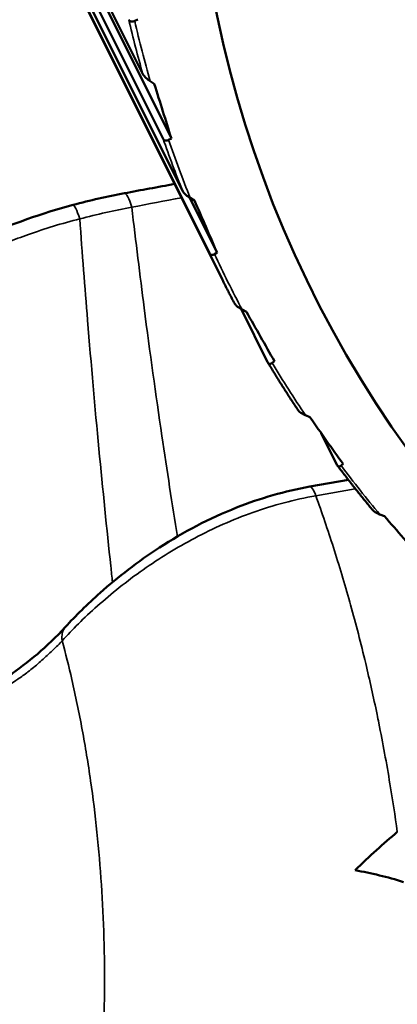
# Model space of a CAD drawing. Header units: millimetres. Extents: x 0 to 2239, y -60 to 841.
# Tile 99 of 165: x 1046.61 to 1047.92, y 199.13 to 202.54. Entities that reach past the tile are written whole.
import ezdxf

# ---------------------------------------------------------------- set-up
doc = ezdxf.new("R2010")
doc.units = ezdxf.units.MM
doc.layers.add('Sichtbar (ISO)', color=7, linetype='Continuous', lineweight=50)
doc.layers.add('Sichtbar schmal (ISO)', color=7, linetype='Continuous', lineweight=35)

msp = doc.modelspace()

# ---------------------------------------------------------------- linework, layer by layer
at = {"layer": 'Sichtbar (ISO)'}
for p, q in [((1044.7366, 206.9657), (1047.0373, 202.3533)), ((1047.1076, 202.1294), (1044.8069, 206.7417)), ((1047.1362, 202.1305), (1044.823, 206.768)), ((1044.878, 206.551), (1047.1754, 201.9475)), ((1047.2684, 201.7328), (1044.9711, 206.3362)), ((1047.3134, 201.6397), (1045.0182, 206.2387)), ((1047.009, 202.5377), (1047.0193, 202.5424)), ((1047.0769, 202.3192), (1047.0629, 202.3286)), ((1047.1267, 202.1254), (1047.1362, 202.1305)), ((1047.2947, 201.7347), (1047.1994, 201.9255)), ((1047.2162, 201.9156), (1047.2017, 201.9241)), ((1047.2862, 201.7293), (1047.2947, 201.7347)), ((1047.4699, 201.3551), (1047.3781, 201.539)), ((1047.3966, 201.5295), (1047.3817, 201.5371)), ((1047.4861, 201.352), (1047.4936, 201.3576)), ((1047.6169, 201.1636), (1047.6016, 201.1703)), ((1047.7105, 200.999), (1047.656, 201.1084)), ((1047.7253, 200.9961), (1047.7318, 201.0019)), ((1047.6167, 200.9229), (1047.7503, 200.9466)), ((1047.8754, 200.8203), (1047.8599, 200.8261))]:
    msp.add_line(p, q, dxfattribs=at)
for centre, major_axis, ratio, start_param, end_param in [((1053.2896, 204.3472), (-5.711, -2.6505), 0.788675, 2.822009, 6.594584), ((1045.3399, 205.7667), (-2.2866, 6.0017), 0.076886, 4.032597, 4.071524), ((1045.4913, 205.3601), (-2.6735, 5.8397), 0.026176, 4.030672, 4.069599), ((1045.6843, 204.9719), (-3.0484, 5.653), 0.024619, 2.212193, 2.25112), ((1045.9174, 204.6049), (-3.4116, 5.4416), 0.075152, 2.20748, 2.246408), ((1046.1891, 204.2615), (-3.7632, 5.2046), 0.125077, 2.19942, 2.238347), ((1047.884, 198.4724), (-1.0464, 0.8354), 0.744021, 5.200809, 5.338906)]:
    msp.add_ellipse(centre, major_axis=major_axis, ratio=ratio, start_param=start_param, end_param=end_param, dxfattribs=at)
for points, knots in [([(1046.9886, 202.5422), (1046.9901, 202.5393), (1046.9925, 202.537), (1046.9983, 202.5349), (1047.0027, 202.5353), (1047.0074, 202.5371), (1047.0082, 202.5374), (1047.009, 202.5377)], [-0.071182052, -0.071182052, -0.071182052, -0.071182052, -0.068033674, -0.068033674, -0.064108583, -0.064108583, -0.063368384, -0.063368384, -0.063368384, -0.063368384]), ([(1047.0629, 202.3286), (1047.0618, 202.3294), (1047.0608, 202.3301), (1047.0545, 202.3345), (1047.0487, 202.3393), (1047.0416, 202.3466), (1047.0388, 202.3503), (1047.0373, 202.3533)], [-0.007986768, -0.007986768, -0.007986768, -0.007986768, -0.00724657, -0.00724657, -0.003321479, -0.003321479, -0.000173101, -0.000173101, -0.000173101, -0.000173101]), ([(1047.1076, 202.1294), (1047.1091, 202.1264), (1047.1115, 202.1242), (1047.1169, 202.1223), (1047.121, 202.1228), (1047.1253, 202.1247), (1047.126, 202.1251), (1047.1267, 202.1254)], [-0.071182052, -0.071182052, -0.071182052, -0.071182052, -0.068033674, -0.068033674, -0.064108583, -0.064108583, -0.063368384, -0.063368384, -0.063368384, -0.063368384]), ([(1047.2017, 201.9241), (1047.2006, 201.9248), (1047.1995, 201.9254), (1047.193, 201.9295), (1047.1871, 201.9339), (1047.1798, 201.9409), (1047.1769, 201.9445), (1047.1754, 201.9475)], [-0.007986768, -0.007986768, -0.007986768, -0.007986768, -0.00724657, -0.00724657, -0.003321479, -0.003321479, -0.000173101, -0.000173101, -0.000173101, -0.000173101]), ([(1046.155, 201.6236), (1046.2555, 201.6812), (1046.3648, 201.7388), (1046.5801, 201.8327), (1046.6874, 201.8711), (1046.7954, 201.9)], [0, 0, 0, 0, 0.0739056, 0.0739056, 0.1413549, 0.1413549, 0.1413549, 0.1413549]), ([(1047.2684, 201.7328), (1047.2699, 201.7299), (1047.2722, 201.7277), (1047.2772, 201.7259), (1047.281, 201.7265), (1047.2849, 201.7285), (1047.2855, 201.7289), (1047.2862, 201.7293)], [-0.071182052, -0.071182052, -0.071182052, -0.071182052, -0.068033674, -0.068033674, -0.064108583, -0.064108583, -0.063368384, -0.063368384, -0.063368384, -0.063368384]), ([(1047.3134, 201.6397), (1047.3161, 201.6343), (1047.3189, 201.6288), (1047.3243, 201.618), (1047.3271, 201.6126), (1047.3326, 201.6018), (1047.3353, 201.5964), (1047.3409, 201.5856), (1047.3437, 201.5803), (1047.3493, 201.5695), (1047.3521, 201.5641), (1047.3549, 201.5588)], [0.37327254, 0.37327254, 0.37327254, 0.37327254, 0.37677032, 0.37677032, 0.3802681, 0.3802681, 0.38376587, 0.38376587, 0.38726365, 0.38726365, 0.39076142, 0.39076142, 0.39076142, 0.39076142]), ([(1047.3817, 201.5371), (1047.3806, 201.5377), (1047.3794, 201.5383), (1047.3728, 201.542), (1047.3666, 201.546), (1047.3593, 201.5525), (1047.3565, 201.5559), (1047.3549, 201.5588)], [-0.007986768, -0.007986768, -0.007986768, -0.007986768, -0.00724657, -0.00724657, -0.003321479, -0.003321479, -0.00030631, -0.00030631, -0.00030631, -0.00030631]), ([(1047.4699, 201.3551), (1047.4713, 201.3522), (1047.4735, 201.3501), (1047.4782, 201.3483), (1047.4816, 201.3491), (1047.485, 201.3512), (1047.4856, 201.3516), (1047.4861, 201.352)], [-0.071182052, -0.071182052, -0.071182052, -0.071182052, -0.068033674, -0.068033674, -0.064108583, -0.064108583, -0.063368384, -0.063368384, -0.063368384, -0.063368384]), ([(1047.4706, 201.3538), (1047.4773, 201.3427), (1047.4841, 201.3316), (1047.4977, 201.3094), (1047.5046, 201.2983), (1047.5185, 201.2762), (1047.5255, 201.2652), (1047.5395, 201.2433), (1047.5466, 201.2323), (1047.5609, 201.2105), (1047.5681, 201.1996), (1047.5754, 201.1888)], [0.43596563, 0.43596563, 0.43596563, 0.43596563, 0.4434637, 0.4434637, 0.45096176, 0.45096176, 0.45845982, 0.45845982, 0.46595789, 0.46595789, 0.47345595, 0.47345595, 0.47345595, 0.47345595]), ([(1047.6016, 201.1703), (1047.6004, 201.1708), (1047.5993, 201.1713), (1047.5924, 201.1746), (1047.5862, 201.1783), (1047.5794, 201.1839), (1047.5771, 201.1864), (1047.5754, 201.1888)], [-0.007986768, -0.007986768, -0.007986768, -0.007986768, -0.00724657, -0.00724657, -0.003321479, -0.003321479, -0.000915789, -0.000915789, -0.000915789, -0.000915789]), ([(1047.7105, 200.999), (1047.712, 200.9961), (1047.7141, 200.994), (1047.7183, 200.9923), (1047.7214, 200.9931), (1047.7243, 200.9953), (1047.7248, 200.9957), (1047.7253, 200.9961)], [-0.071182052, -0.071182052, -0.071182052, -0.071182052, -0.068033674, -0.068033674, -0.064108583, -0.064108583, -0.063368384, -0.063368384, -0.063368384, -0.063368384]), ([(1047.7122, 200.9963), (1047.7201, 200.9858), (1047.728, 200.9754), (1047.7441, 200.9545), (1047.7521, 200.9441), (1047.7683, 200.9234), (1047.7765, 200.9131), (1047.7929, 200.8926), (1047.8012, 200.8823), (1047.8178, 200.8619), (1047.8262, 200.8517), (1047.8346, 200.8415)], [0.51860235, 0.51860235, 0.51860235, 0.51860235, 0.52611763, 0.52611763, 0.53363292, 0.53363292, 0.5411482, 0.5411482, 0.54866348, 0.54866348, 0.55617876, 0.55617876, 0.55617876, 0.55617876]), ([(1046.7687, 200.4365), (1046.8038, 200.4747), (1046.8446, 200.5152), (1046.9504, 200.6091), (1047.0201, 200.6632), (1047.1776, 200.7652), (1047.2683, 200.8131), (1047.4445, 200.8828), (1047.5308, 200.9077), (1047.6167, 200.9229)], [0, 0, 0, 0, 0.0403032, 0.0403032, 0.0951197, 0.0951197, 0.1555721, 0.1555721, 0.2088154, 0.2088154, 0.2088154, 0.2088154]), ([(1047.8599, 200.8261), (1047.8587, 200.8265), (1047.8575, 200.827), (1047.8506, 200.8298), (1047.8442, 200.8332), (1047.838, 200.838), (1047.8362, 200.8398), (1047.8347, 200.8416)], [-0.007986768, -0.007986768, -0.007986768, -0.007986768, -0.00724657, -0.00724657, -0.003321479, -0.003321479, -0.00149832, -0.00149832, -0.00149832, -0.00149832]), ([(1046.3182, 200.1516), (1046.3934, 200.1649), (1046.4814, 200.2067), (1046.6385, 200.3121), (1046.705, 200.3673), (1046.7679, 200.4356)], [0, 0, 0, 0, 0.1012322, 0.1012322, 0.1777193, 0.1777193, 0.1777193, 0.1777193]), ([(1047.9201, 199.7255), (1047.8958, 199.7053), (1047.8717, 199.6843), (1047.823, 199.6401), (1047.7984, 199.6168), (1047.774, 199.5929)], [-0.04309185, -0.04309185, -0.04309185, -0.04309185, -0.0219522, -0.0219522, -0.00000133, -0.00000133, -0.00000133, -0.00000133])]:
    msp.add_open_spline(points, degree=3, knots=knots, dxfattribs=at)
for points in [[(1046.9731, 201.9403), (1047.0312, 201.9512), (1047.0892, 201.9619), (1047.1473, 201.9726)], [(1046.7954, 201.9), (1046.8543, 201.9157), (1046.9137, 201.9292), (1046.9731, 201.9403)]]:
    msp.add_open_spline(points, degree=3, dxfattribs=at)
at = {"layer": 'Sichtbar schmal (ISO)'}
for p, q in [((1047.7744, 200.9158), (1047.6373, 200.8915)), ((1046.7758, 200.3169), (1046.7758, 200.3169))]:
    msp.add_line(p, q, dxfattribs=at)
for centre, major_axis, ratio, start_param, end_param in [((1053.2156, 204.5067), (-5.9525, -2.7625), 0.788675, 6.12026, 6.15772), ((1053.2245, 204.4874), (-5.9392, -2.7564), 0.788675, 6.118211, 6.159768), ((1053.2156, 204.5067), (-5.9525, -2.7625), 0.788675, 6.202933, 6.240393), ((1053.2245, 204.4874), (-5.9392, -2.7564), 0.788675, 6.200885, 6.242442), ((1046.9915, 201.842), (-0.0184, 0.0983), 0.187053, 5.208807, 6.283184), ((1046.8212, 201.8034), (-0.0258, 0.0966), 0.110524, 5.20514, 6.28318), ((1046.9621, 200.7212), (-1.6603, -0.5931), 0.637393, 4.4669, 4.573008), ((1053.2156, 204.5067), (-5.9525, -2.7625), 0.788675, 0.002421, 0.022393), ((1053.2245, 204.4874), (-5.9392, -2.7564), 0.788675, 0.000373, 0.04193), ((1053.2245, 204.4874), (-5.9392, -2.7564), 0.788675, 0.083046, 0.124603), ((1053.2245, 204.4874), (-5.9392, -2.7564), 0.788675, 0.16572, 0.207277), ((1047.6342, 200.8244), (-0.0174, 0.0985), 0.195878, 5.427133, 6.283185), ((1046.8425, 200.3688), (-0.0738, 0.0676), 0.656365, 6.282802, 6.993228)]:
    msp.add_ellipse(centre, major_axis=major_axis, ratio=ratio, start_param=start_param, end_param=end_param, dxfattribs=at)
msp.add_open_spline([(1047.1711, 201.9249), (1047.1135, 201.9139), (1047.0561, 201.903), (1046.9989, 201.8919)], degree=3, dxfattribs=at)
for points, knots in [([(1046.9989, 201.8919), (1047.0128, 201.7725), (1047.0271, 201.656), (1047.0418, 201.5426), (1047.0617, 201.3889), (1047.0823, 201.2409), (1047.1031, 201.0997), (1047.1211, 200.978), (1047.1393, 200.8613), (1047.1576, 200.7502)], [0, 0, 0, 0, 0.2099254, 0.2099254, 0.2099254, 0.4946911, 0.4946911, 0.4946911, 0.740383, 0.740383, 0.740383, 0.740383]), ([(1046.8184, 201.8516), (1046.7561, 201.8357), (1046.6962, 201.817), (1046.6403, 201.7972), (1046.6157, 201.7885), (1046.5919, 201.7796), (1046.569, 201.7707), (1046.5338, 201.7569), (1046.5008, 201.7431), (1046.4686, 201.7288), (1046.4322, 201.7127), (1046.3969, 201.6962), (1046.3607, 201.6783), (1046.3425, 201.6693), (1046.3241, 201.6601), (1046.3056, 201.6505), (1046.2547, 201.6243), (1046.2032, 201.596), (1046.1532, 201.5675)], [0, 0, 0, 0, 0.231426, 0.231426, 0.231426, 0.333333, 0.333333, 0.333333, 0.48999, 0.48999, 0.48999, 0.666667, 0.666667, 0.666667, 0.755491, 0.755491, 0.755491, 1, 1, 1, 1]), ([(1046.8184, 201.8516), (1046.827, 201.7316), (1046.836, 201.6145), (1046.8453, 201.5004), (1046.858, 201.3457), (1046.8712, 201.1965), (1046.8848, 201.054), (1046.8984, 200.9115), (1046.9122, 200.7756), (1046.926, 200.6472), (1046.928, 200.6285), (1046.93, 200.61), (1046.932, 200.5916)], [0, 0, 0, 0, 0.209673, 0.209673, 0.209673, 0.493964, 0.493964, 0.493964, 0.7782551, 0.7782551, 0.7782551, 0.8196465, 0.8196465, 0.8196465, 0.8196465]), ([(1046.7576, 200.3886), (1046.7919, 200.4271), (1046.8325, 200.4674), (1046.8798, 200.5094), (1046.9271, 200.5514), (1046.9813, 200.5949), (1047.0382, 200.6348), (1047.0951, 200.6747), (1047.1544, 200.7113), (1047.2177, 200.7448), (1047.2811, 200.7783), (1047.3487, 200.8086), (1047.4193, 200.8336), (1047.49, 200.8586), (1047.5638, 200.8782), (1047.6373, 200.8915)], [0, 0, 0, 0, 0.2, 0.2, 0.2, 0.4, 0.4, 0.4, 0.6, 0.6, 0.6, 0.8, 0.8, 0.8, 1, 1, 1, 1]), ([(1047.9201, 199.7255), (1047.9123, 199.7815), (1047.9038, 199.8371), (1047.8946, 199.8921), (1047.8828, 199.9633), (1047.8699, 200.0336), (1047.8559, 200.1032), (1047.8538, 200.1132), (1047.8518, 200.1232), (1047.8497, 200.1332), (1047.8374, 200.1928), (1047.8243, 200.2518), (1047.8103, 200.3101), (1047.794, 200.3787), (1047.7765, 200.4463), (1047.7579, 200.5131), (1047.757, 200.5162), (1047.7561, 200.5194), (1047.7552, 200.5225), (1047.7373, 200.5866), (1047.7183, 200.6498), (1047.6983, 200.7122), (1047.6789, 200.7728), (1047.6586, 200.8326), (1047.6373, 200.8915)], [0, 0, 0, 0, 0.134499, 0.134499, 0.134499, 0.3082501, 0.3082501, 0.3082501, 0.3333333, 0.3333333, 0.3333333, 0.4827342, 0.4827342, 0.4827342, 0.65838, 0.65838, 0.65838, 0.6666667, 0.6666667, 0.6666667, 0.8356566, 0.8356566, 0.8356566, 1, 1, 1, 1]), ([(1046.1923, 200.1063), (1046.1932, 200.1063), (1046.1941, 200.1062), (1046.1951, 200.1062), (1046.196, 200.1061), (1046.1969, 200.1061), (1046.1978, 200.106), (1046.2107, 200.1054), (1046.2238, 200.1055), (1046.2369, 200.1064), (1046.2499, 200.1072), (1046.2629, 200.1088), (1046.2755, 200.1109), (1046.2874, 200.1128), (1046.2989, 200.1152), (1046.31, 200.1178), (1046.3206, 200.1203), (1046.3308, 200.123), (1046.3402, 200.1257), (1046.3505, 200.1286), (1046.3601, 200.1318), (1046.3692, 200.135), (1046.3784, 200.1384), (1046.3872, 200.1419), (1046.3961, 200.1455), (1046.4047, 200.149), (1046.4134, 200.1527), (1046.4226, 200.1567), (1046.4316, 200.1608), (1046.4412, 200.1652), (1046.4516, 200.1702), (1046.4605, 200.1744), (1046.47, 200.179), (1046.4799, 200.184), (1046.4908, 200.1894), (1046.5023, 200.1952), (1046.5141, 200.2015), (1046.5271, 200.2084), (1046.5406, 200.2159), (1046.5542, 200.2239), (1046.5685, 200.2322), (1046.5829, 200.2412), (1046.5971, 200.2508), (1046.5994, 200.2523), (1046.6016, 200.2538), (1046.6039, 200.2553), (1046.6156, 200.2633), (1046.6271, 200.2718), (1046.6386, 200.2806), (1046.6518, 200.2908), (1046.6648, 200.3015), (1046.6777, 200.3127), (1046.6901, 200.3235), (1046.7024, 200.3346), (1046.7147, 200.3463), (1046.7267, 200.3576), (1046.7387, 200.3694), (1046.7509, 200.3817), (1046.7531, 200.384), (1046.7553, 200.3863), (1046.7576, 200.3886)], [0.1962708, 0.1962708, 0.1962708, 0.1962708, 0.2, 0.2, 0.2, 0.2035424, 0.2035424, 0.2035424, 0.2545972, 0.2545972, 0.2545972, 0.3057152, 0.3057152, 0.3057152, 0.3537042, 0.3537042, 0.3537042, 0.4, 0.4, 0.4, 0.4502982, 0.4502982, 0.4502982, 0.5011159, 0.5011159, 0.5011159, 0.5506976, 0.5506976, 0.5506976, 0.6, 0.6, 0.6, 0.6417497, 0.6417497, 0.6417497, 0.6876348, 0.6876348, 0.6876348, 0.7383086, 0.7383086, 0.7383086, 0.7915858, 0.7915858, 0.7915858, 0.8, 0.8, 0.8, 0.8441954, 0.8441954, 0.8441954, 0.8951532, 0.8951532, 0.8951532, 0.943846, 0.943846, 0.943846, 0.9912436, 0.9912436, 0.9912436, 1, 1, 1, 1]), ([(1046.7576, 200.3886), (1046.7693, 200.3442), (1046.7944, 200.2426), (1046.8278, 200.0811), (1046.857, 199.9043), (1046.8792, 199.725), (1046.8946, 199.5431), (1046.9033, 199.3584), (1046.9051, 199.1708), (1046.9001, 198.9802), (1046.8881, 198.7862), (1046.8692, 198.5889), (1046.8432, 198.3879), (1046.8145, 198.2118), (1046.7939, 198.1026), (1046.7858, 198.0618)], [0, 0, 0, 0, 0.064185, 0.145492, 0.22607, 0.306124, 0.385849, 0.46544, 0.54509, 0.624987, 0.705316, 0.78627, 0.868026, 0.950775, 1, 1, 1, 1])]:
    msp.add_open_spline(points, degree=3, knots=knots, dxfattribs=at)

doc.saveas('drawing.dxf')
